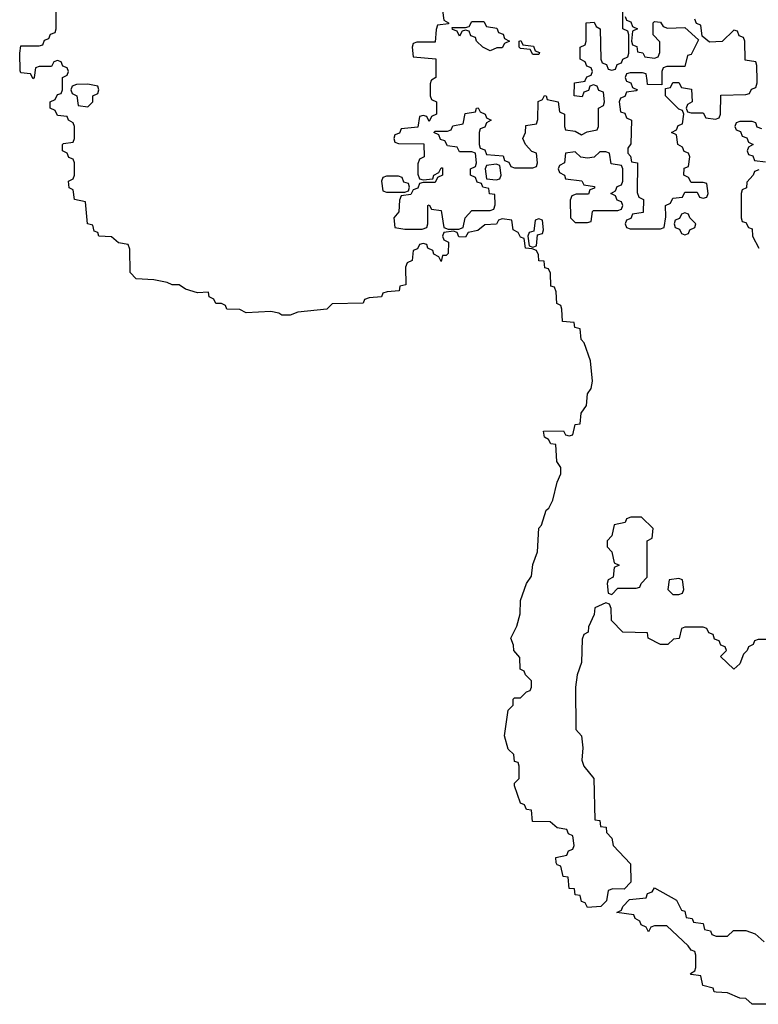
# Model space of a CAD drawing. Header units: inches. Extents: x 2773267 to 2867901, y 875810 to 985774.
# Tile 54 of 60: x 2811386 to 2813811, y 956969 to 960200. Entities that reach past the tile are written whole.
import ezdxf

# ---------------------------------------------------------------- set-up
doc = ezdxf.new("R2010")
doc.units = ezdxf.units.IN
doc.header["$MEASUREMENT"] = 0
doc.layers.add('C8915', color=7, linetype='Continuous')
doc.layers.add('C8916', color=7, linetype='Continuous')

msp = doc.modelspace()

# ---------------------------------------------------------------- linework, layer by layer
at = {"layer": 'C8915', "color": 6}
for points in [[(2813850, 958166), (2813810, 958166), (2813798, 958162), (2813794, 958150), (2813778, 958142), (2813774, 958130), (2813762, 958118), (2813750, 958086), (2813730, 958068.7), (2813686, 958110), (2813706, 958130), (2813702, 958142), (2813687.3, 958147.3), (2813682, 958162), (2813667.3, 958167.3), (2813662, 958182), (2813648, 958188), (2813642, 958202), (2813630, 958206), (2813570, 958206), (2813558, 958202), (2813551.3, 958168.7), (2813532.7, 958167.3), (2813514, 958150), (2813489.3, 958149.3), (2813448.7, 958170), (2813447.3, 958187.3), (2813366, 958190), (2813328.4, 958228.4), (2813327.3, 958267.3), (2813322, 958282), (2813310, 958286), (2813274, 958270), (2813271.6, 958248.4), (2813252.7, 958207.3), (2813252, 958190), (2813238, 958182), (2813232.7, 958167.3), (2813230.7, 958090.7), (2813216, 958050), (2813210.8, 958010), (2813212, 957870), (2813230.7, 957850), (2813234.8, 957810), (2813231.3, 957770), (2813238, 957750), (2813270.7, 957709.3), (2813274, 957574), (2813290, 957572), (2813292.7, 957552.7), (2813311.3, 957550), (2813312, 957532), (2813330, 957514), (2813334, 957490), (2813391.3, 957430), (2813392, 957370), (2813370, 957346), (2813332.7, 957347.3), (2813318, 957342), (2813312, 957308), (2813294, 957290), (2813250, 957286), (2813242, 957302), (2813230, 957306), (2813226, 957326), (2813210, 957328), (2813207.3, 957347.3), (2813190, 957348.7), (2813186, 957386), (2813170, 957388), (2813162, 957422), (2813150, 957426), (2813147.3, 957432.7), (2813146, 957450), (2813182, 957458), (2813188, 957472), (2813202, 957478), (2813206, 957490), (2813202, 957522), (2813188, 957528), (2813182, 957542), (2813150, 957548), (2813127.3, 957567.3), (2813069.1, 957569.1), (2813066, 957606), (2813050, 957608), (2813043.1, 957623.1), (2813030, 957629), (2813010, 957686), (2813010, 957694), (2813026, 957710), (2813026, 957750), (2813022, 957762), (2813010, 957766), (2813008, 957788), (2812990, 957806), (2812977.2, 957850), (2812990, 957934), (2813006, 957950), (2813006, 957970), (2813010, 957974), (2813030, 957974), (2813050, 957994), (2813062, 957998), (2813066, 958010), (2813066, 958030), (2813046, 958050), (2813042, 958062), (2813028.4, 958068.4), (2813027.3, 958107.3), (2813008, 958130), (2813007.3, 958147.3), (2812998, 958170), (2813018, 958210), (2813028.7, 958250), (2813030, 958294), (2813049.3, 958350), (2813066, 958374), (2813070, 958412), (2813086.3, 958453.7), (2813090, 958531.3), (2813098.6, 958541.4), (2813114, 958590), (2813122.9, 958597.1), (2813136.6, 958623.4), (2813150, 958682), (2813162, 958710), (2813162, 958730), (2813149.4, 958750.6), (2813146, 958806), (2813130, 958808), (2813122, 958822), (2813108.7, 958830), (2813106, 958850), (2813171, 958851), (2813178, 958838), (2813190, 958834), (2813202, 958838), (2813210, 958872), (2813226, 958874), (2813229.1, 958909.1), (2813246.6, 958933.4), (2813250, 958972), (2813262, 958990), (2813266, 959014), (2813260.2, 959080.2), (2813239.5, 959139.5), (2813229.1, 959150.9), (2813226, 959186), (2813208, 959190), (2813206, 959206), (2813168, 959210), (2813166, 959250), (2813162, 959262), (2813148.9, 959268.9), (2813147.3, 959307.3), (2813142, 959322), (2813130, 959326), (2813128.4, 959368.4), (2813122, 959382), (2813110, 959386), (2813107.3, 959407.3), (2813090, 959408.7), (2813088.7, 959428.7), (2813082, 959442), (2813068.4, 959448.4), (2813046, 959450), (2813042, 959482), (2813030, 959486), (2813022, 959502), (2813006, 959510), (2813002, 959542), (2812970, 959546), (2812958, 959542), (2812951.1, 959528.9), (2812912.7, 959527.3), (2812890, 959508), (2812858, 959502), (2812850, 959486), (2812827.3, 959487.3), (2812822, 959502), (2812810, 959506), (2812778, 959502), (2812774, 959490), (2812778, 959478), (2812794, 959470), (2812792.7, 959432.7), (2812786, 959426), (2812774, 959426), (2812770, 959406), (2812762, 959422), (2812746, 959430), (2812742, 959442), (2812726, 959450), (2812722, 959462), (2812710, 959466), (2812698, 959462), (2812692, 959448), (2812678, 959442), (2812674, 959410), (2812658, 959402), (2812652.7, 959387.3), (2812654, 959330), (2812634, 959326), (2812632, 959310), (2812592.7, 959307.3), (2812578, 959302), (2812574, 959290), (2812532.7, 959287.3), (2812518, 959282), (2812514, 959270), (2812412, 959268), (2812394, 959250), (2812299.6, 959240.4), (2812274, 959230), (2812246, 959230), (2812236.4, 959236.4), (2812210, 959242), (2812130, 959238), (2812108.7, 959248.7), (2812066, 959250), (2812062, 959262), (2812048.4, 959268.4), (2812030, 959269), (2812023.1, 959283.1), (2812008, 959290), (2812006, 959306), (2811970, 959304), (2811930, 959315.3), (2811909.4, 959329.4), (2811886, 959330), (2811870, 959338), (2811826.6, 959346.6), (2811768, 959350), (2811749.2, 959370), (2811747.3, 959447.3), (2811742, 959462), (2811710, 959468), (2811687.3, 959487.3), (2811646, 959490), (2811642, 959502), (2811630, 959506), (2811626, 959526), (2811609, 959530), (2811602, 959602), (2811566, 959610), (2811562, 959642), (2811548.4, 959648.4), (2811546, 959670), (2811562, 959678), (2811566, 959690), (2811566, 959730), (2811562, 959742), (2811547.3, 959747.3), (2811542, 959762), (2811526, 959770), (2811526, 959790), (2811530, 959794), (2811562, 959798), (2811566, 959810), (2811566, 959850), (2811562, 959862), (2811546, 959870), (2811542, 959882), (2811510, 959886), (2811502, 959902), (2811486, 959910), (2811486, 959930), (2811502, 959938), (2811510, 959954), (2811522, 959958), (2811526, 959970), (2811526, 960000)], [(2812737.3, 960000), (2812734, 959990), (2812734, 959950), (2812738, 959938), (2812754, 959930), (2812754, 959890), (2812738, 959882), (2812730, 959866), (2812722, 959882), (2812710, 959886), (2812698, 959882), (2812692.7, 959847.3), (2812638, 959842), (2812632.7, 959827.3), (2812618, 959822), (2812614, 959810), (2812618, 959798), (2812630, 959794), (2812712.7, 959792.7), (2812714, 959750), (2812698, 959742), (2812692.7, 959727.3), (2812692.7, 959692.7), (2812698, 959678), (2812710, 959674), (2812742, 959678), (2812746, 959690), (2812762, 959698), (2812770, 959714), (2812774, 959714), (2812774, 959690), (2812758, 959682), (2812750, 959666), (2812710, 959666), (2812698, 959662), (2812692.7, 959647.3), (2812678, 959642), (2812670, 959626), (2812638, 959622), (2812632.7, 959607.3), (2812631.1, 959568.9), (2812614, 959550), (2812618, 959518), (2812650, 959512), (2812707.3, 959512.7), (2812722, 959518), (2812726, 959530), (2812726, 959590), (2812730, 959592), (2812738, 959578), (2812770, 959574), (2812778, 959518), (2812792.7, 959512.7), (2812827.3, 959512.7), (2812842, 959518), (2812848, 959550), (2812870, 959574), (2812930, 959574), (2812942, 959578), (2812947.3, 959592.7), (2812946, 959626), (2812928.7, 959628.7), (2812926, 959646), (2812906, 959650), (2812902, 959662), (2812887.3, 959667.3), (2812882, 959682), (2812866, 959690), (2812866, 959710), (2812882, 959718), (2812886, 959730), (2812882, 959762), (2812870, 959766), (2812830, 959766), (2812822, 959782), (2812790, 959786), (2812782, 959802), (2812767.3, 959807.3), (2812762, 959822), (2812746, 959830), (2812750, 959834), (2812790, 959834), (2812802, 959838), (2812808.4, 959851.6), (2812842, 959858), (2812848, 959892), (2812882, 959898), (2812886, 959910), (2812891.1, 959911.1), (2812898, 959898), (2812914, 959890), (2812918, 959878), (2812934, 959870), (2812918, 959862), (2812912.7, 959847.3), (2812898, 959842), (2812894, 959830), (2812894, 959790), (2812898, 959778), (2812912.7, 959772.7), (2812918, 959758), (2812972.7, 959752.7), (2812978, 959738), (2812992, 959732), (2812998, 959718), (2813010, 959714), (2813070, 959714), (2813082, 959718), (2813086, 959730), (2813082, 959762), (2813067.3, 959767.3), (2813046, 959790), (2813038, 959810), (2813046, 959830), (2813047.3, 959852.7), (2813082, 959858), (2813087.3, 959872.7), (2813088.4, 959931.6), (2813102, 959938), (2813108.7, 959951.3), (2813114, 959950), (2813118, 959938), (2813154, 959930), (2813158, 959898), (2813174, 959890), (2813174, 959850), (2813178, 959838), (2813210, 959834), (2813230, 959822), (2813248.4, 959831.6), (2813282, 959838), (2813286, 959850), (2813286, 959910), (2813302, 959918), (2813306, 959930), (2813302, 959962), (2813287.3, 959967.3), (2813282, 959982), (2813270, 959986), (2813258, 959982), (2813252.7, 959967.3), (2813238, 959962), (2813232.7, 959947.3), (2813206, 959950), (2813207.3, 959992.7), (2813242, 959998), (2813242.7, 960000)], [(2813377.3, 960000), (2813378, 959998), (2813392.7, 959992.7), (2813398, 959978), (2813414, 959970), (2813410, 959966), (2813378, 959962), (2813372, 959948), (2813358, 959942), (2813354, 959930), (2813358, 959898), (2813372.7, 959892.7), (2813378, 959878), (2813394, 959870), (2813392.7, 959792.7), (2813382, 959778), (2813382, 959762), (2813391.6, 959751.6), (2813394, 959734), (2813414, 959730), (2813412.7, 959632.7), (2813418, 959618), (2813434, 959610), (2813432.7, 959567.3), (2813398, 959562), (2813392.7, 959547.3), (2813378, 959542), (2813374, 959530), (2813378, 959518), (2813390, 959514), (2813490, 959514), (2813502, 959518), (2813507.3, 959552.7), (2813506, 959590), (2813522, 959598), (2813530, 959614), (2813562, 959618), (2813570, 959634), (2813610, 959634), (2813618, 959618), (2813630, 959614), (2813642, 959618), (2813646, 959630), (2813642, 959662), (2813630, 959666), (2813590, 959666), (2813582, 959682), (2813566, 959690), (2813567.3, 959712.7), (2813582, 959718), (2813586, 959750), (2813582, 959762), (2813567.3, 959767.3), (2813562, 959782), (2813546, 959790), (2813542, 959822), (2813526, 959830), (2813542, 959838), (2813547.3, 959852.7), (2813562, 959858), (2813566, 959890), (2813562, 959902), (2813550, 959906), (2813506, 959950), (2813506, 959974), (2813522, 959978), (2813530, 959994), (2813550, 959994), (2813558, 959978), (2813591.6, 959971.6), (2813594, 959930), (2813578, 959922), (2813574, 959910), (2813578, 959898), (2813590, 959894), (2813630, 959894), (2813638, 959878), (2813670, 959874), (2813682, 959878), (2813686, 959890), (2813687.3, 959952.7), (2813770, 959954), (2813782, 959958), (2813788, 959972), (2813802, 959978), (2813807.3, 959992.7), (2813807.2, 960000)], [(2813494, 960000), (2813494, 959986), (2813447.3, 959987.3), (2813445.4, 960000)], [(2813822, 959842), (2813807.3, 959847.3), (2813802, 959862), (2813790, 959866), (2813750, 959866), (2813738, 959862), (2813734, 959850), (2813738, 959838), (2813752.7, 959832.7), (2813758, 959818), (2813772.7, 959812.7), (2813778, 959798), (2813794, 959790), (2813778, 959782), (2813774, 959770), (2813778, 959758), (2813792.7, 959752.7), (2813798, 959738), (2813834, 959734)], [(2813812.7, 959707.3), (2813798, 959702), (2813794, 959690), (2813772.7, 959667.3), (2813771.6, 959648.4), (2813758, 959642), (2813754, 959630), (2813754, 959550), (2813758, 959538), (2813770, 959534), (2813778, 959518), (2813790, 959514), (2813792, 959490), (2813812, 959450)], [(2813910, 956968.7), (2813790, 956969.4), (2813770, 956988), (2813750, 956988.7), (2813710, 957006), (2813672, 957008), (2813666, 957010), (2813662, 957022), (2813628, 957030), (2813622, 957062), (2813590, 957066), (2813588, 957070), (2813602, 957078), (2813606, 957090), (2813606, 957130), (2813602, 957142), (2813590, 957146), (2813580.4, 957160.4), (2813510, 957226), (2813470, 957226), (2813458, 957222), (2813450, 957206), (2813442, 957222), (2813426, 957230), (2813422, 957242), (2813406, 957250), (2813402, 957262), (2813346, 957270), (2813362, 957278), (2813366, 957290), (2813387.3, 957312.7), (2813442, 957318), (2813447.3, 957332.7), (2813462, 957338), (2813470, 957351.3), (2813542, 957310), (2813558, 957278), (2813570, 957274), (2813574, 957254), (2813594, 957250), (2813598, 957238), (2813630, 957234), (2813634, 957214), (2813654, 957210), (2813658, 957198), (2813672.7, 957192.7), (2813710, 957192), (2813729.5, 957210.5), (2813770, 957210.7), (2813799.8, 957199.8), (2813830, 957174)]]:
    msp.add_lwpolyline(points, dxfattribs=at)
for points in [[(2811610, 959988), (2811572.7, 959987.3), (2811558, 959982), (2811554, 959970), (2811558, 959958), (2811574, 959950), (2811578, 959918), (2811610, 959914), (2811626, 959930), (2811626, 959950), (2811642, 959958), (2811646, 959970), (2811642, 959982)], [(2813310, 959766), (2813290, 959766), (2813271.6, 959748.4), (2813250, 959746), (2813228.4, 959748.4), (2813210, 959766), (2813178, 959762), (2813174, 959730), (2813158, 959722), (2813154, 959710), (2813158, 959698), (2813174, 959690), (2813178, 959678), (2813231.6, 959671.6), (2813238, 959658), (2813272.7, 959652.7), (2813272.7, 959647.3), (2813258, 959642), (2813252.7, 959627.3), (2813212.7, 959627.3), (2813198, 959622), (2813192.7, 959607.3), (2813194, 959550), (2813210, 959534), (2813250, 959534), (2813262, 959538), (2813266, 959570), (2813270, 959574), (2813350, 959574), (2813362, 959578), (2813366, 959590), (2813362, 959602), (2813347.3, 959607.3), (2813342, 959622), (2813326, 959630), (2813342, 959638), (2813347.3, 959652.7), (2813362, 959658), (2813366, 959670), (2813366, 959710), (2813362, 959722), (2813327.3, 959727.3), (2813322, 959762)], [(2812950, 959726), (2812918, 959722), (2812914, 959710), (2812918, 959678), (2812950, 959674), (2812962, 959678), (2812966, 959690), (2812962, 959722)], [(2812630, 959686), (2812590, 959686), (2812578, 959682), (2812574, 959670), (2812578, 959638), (2812590, 959634), (2812650, 959634), (2812662, 959638), (2812666, 959650), (2812662, 959662), (2812647.3, 959667.3), (2812642, 959682)], [(2813090, 959546), (2813078, 959542), (2813074, 959506), (2813058, 959502), (2813054, 959490), (2813058, 959458), (2813070, 959454), (2813082, 959458), (2813086, 959494), (2813102, 959498), (2813106, 959510), (2813102, 959542)], [(2813570, 959566), (2813558, 959562), (2813552, 959548), (2813538, 959542), (2813534, 959530), (2813538, 959518), (2813552, 959512), (2813558, 959498), (2813570, 959494), (2813582, 959498), (2813586, 959510), (2813602, 959518), (2813606, 959530), (2813586, 959550), (2813582, 959562)], [(2813427.3, 958567.3), (2813392.7, 958567.3), (2813378, 958562), (2813374, 958550), (2813338, 958542), (2813330, 958506), (2813314, 958490), (2813314, 958470), (2813330, 958454), (2813338, 958418), (2813354, 958410), (2813338, 958402), (2813334, 958370), (2813318, 958362), (2813314, 958350), (2813318, 958318), (2813330, 958314), (2813350, 958334), (2813410, 958334), (2813422, 958338), (2813426, 958350), (2813446, 958370), (2813446, 958490), (2813462, 958498), (2813466, 958530)], [(2813550, 958366), (2813518, 958362), (2813514, 958330), (2813530, 958314), (2813550, 958314), (2813562, 958318), (2813566, 958330), (2813562, 958362)]]:
    msp.add_lwpolyline(points, close=True, dxfattribs=at)
at = {"layer": 'C8916', "color": 6}
for points in [[(2811526, 960000), (2811526, 960010), (2811542, 960018), (2811546, 960030), (2811542, 960042), (2811527.3, 960047.3), (2811522, 960062), (2811510, 960066), (2811498, 960062), (2811490, 960046), (2811450, 960046), (2811438, 960042), (2811434, 960010), (2811430, 960006), (2811422, 960022), (2811390, 960026), (2811387.3, 960032.7), (2811386, 960090), (2811390, 960114), (2811450, 960114), (2811462, 960118), (2811467.3, 960132.7), (2811482, 960138), (2811487.3, 960152.7), (2811502, 960158), (2811506, 960170), (2811506, 960330)], [(2812774, 960230), (2812778, 960198), (2812794, 960190), (2812794, 960186), (2812758, 960182), (2812752.7, 960167.3), (2812750, 960126), (2812690, 960126), (2812678, 960122), (2812674, 960110), (2812678, 960078), (2812751.6, 960071.6), (2812752, 960010), (2812738, 960002), (2812737.3, 960000)], [(2813242.7, 960000), (2813247.3, 960012.7), (2813262, 960018), (2813266, 960030), (2813262, 960042), (2813247.3, 960047.3), (2813242, 960062), (2813226, 960070), (2813226, 960110), (2813242, 960118), (2813246, 960130), (2813246, 960190), (2813271.6, 960191.6), (2813278, 960178), (2813292, 960170), (2813294, 960070), (2813298, 960058), (2813312.7, 960052.7), (2813318, 960038), (2813330, 960034), (2813342, 960038), (2813347.3, 960052.7), (2813362, 960058), (2813366, 960070), (2813382, 960078), (2813386, 960090), (2813386, 960150), (2813382, 960162), (2813366, 960170), (2813366, 960230)], [(2813374, 960210), (2813378, 960198), (2813392.7, 960192.7), (2813398, 960178), (2813414, 960170), (2813398, 960162), (2813394, 960130), (2813398, 960118), (2813411.6, 960111.6), (2813414, 960094), (2813431.6, 960091.6), (2813438, 960078), (2813470, 960074), (2813482, 960078), (2813487.3, 960092.7), (2813487.3, 960127.3), (2813466, 960150), (2813466, 960190), (2813470, 960194), (2813490, 960192), (2813498, 960178), (2813512.7, 960172.7), (2813570, 960174), (2813614, 960134), (2813590, 960086), (2813578, 960082), (2813570, 960046), (2813510, 960046), (2813498, 960042), (2813494, 960030), (2813494, 960000)], [(2813807.2, 960000), (2813806, 960050), (2813802, 960062), (2813767.3, 960067.3), (2813766, 960130), (2813762, 960142), (2813747.3, 960147.3), (2813742, 960162), (2813730, 960166), (2813691.6, 960128.4), (2813650, 960126), (2813626, 960146), (2813622, 960182), (2813607.3, 960187.3), (2813602, 960202)], [(2813445.4, 960000), (2813442, 960022), (2813430, 960026), (2813390, 960026), (2813378, 960022), (2813374, 960010), (2813377.3, 960000)]]:
    msp.add_lwpolyline(points, dxfattribs=at)
for points in [[(2812930, 960098), (2812906, 960110), (2812886, 960130), (2812882, 960142), (2812867.3, 960147.3), (2812862, 960162), (2812850, 960166), (2812838, 960162), (2812830, 960146), (2812822, 960162), (2812807.3, 960167.3), (2812806, 960174), (2812850, 960174), (2812862, 960178), (2812870, 960194), (2812910, 960194), (2812918, 960178), (2812952.7, 960172.7), (2812958, 960158), (2812972.7, 960152.7), (2812978, 960138), (2812994, 960130), (2812978, 960122), (2812970, 960108), (2812952.7, 960107.3)], [(2813070, 960086), (2813062, 960102), (2813030, 960106), (2813026, 960110), (2813026, 960130), (2813031.6, 960131.6), (2813038, 960118), (2813072.7, 960112.7), (2813078, 960098), (2813092.7, 960092.7), (2813090, 960086)]]:
    msp.add_lwpolyline(points, close=True, dxfattribs=at)

doc.saveas('drawing.dxf')
